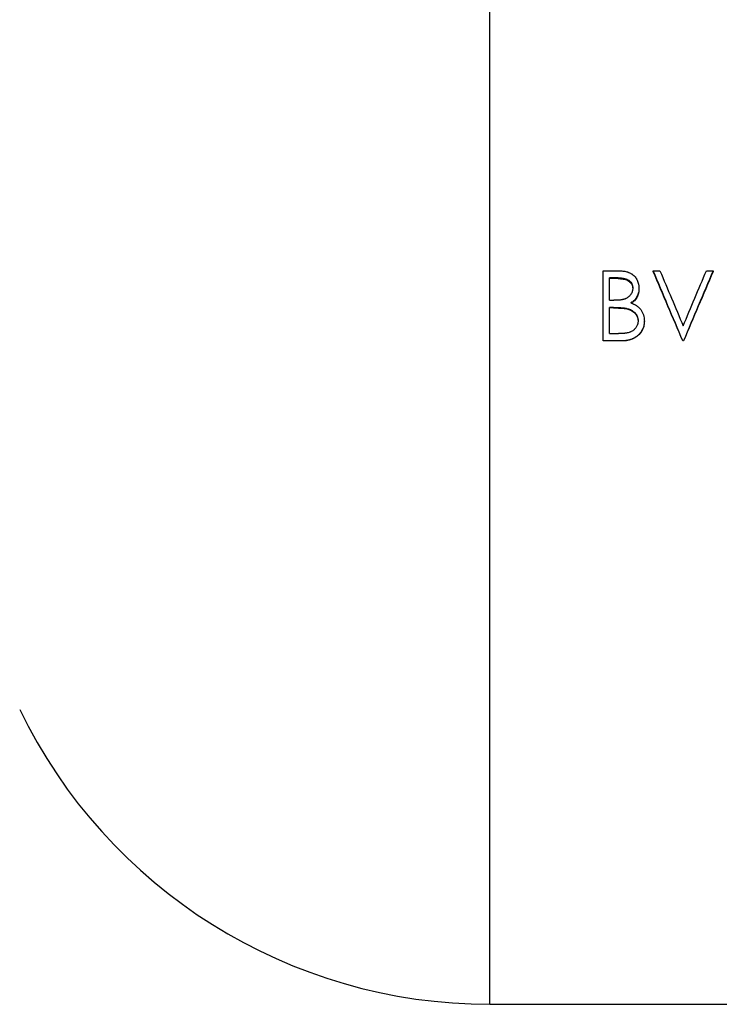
# Model space of a CAD drawing. Header units: millimetres. Extents: x -140 to 188, y -75 to 95.
# Tile 2 of 13: x -69 to -19, y -47 to 24. Entities that reach past the tile are written whole.
import ezdxf

# ---------------------------------------------------------------- set-up
doc = ezdxf.new("R2010")
doc.units = ezdxf.units.MM

msp = doc.modelspace()

# ---------------------------------------------------------------- linework, layer by layer
at = {"color": 1, "linetype": 'Continuous', "lineweight": 25}
msp.add_line((-35, -47), (-35, 47), dxfattribs=at)
at = {"color": 7, "linetype": 'Continuous', "lineweight": 25}
for p, q in [((-26.859, 5.713), (-25.883, 5.713)), ((-26.859, 0.667), (-26.859, 5.713)), ((-23.269, 5.713), (-22.788, 5.713)), ((-23.269, 5.713), (-23.269, 5.653)), ((-19.455, 5.713), (-18.974, 5.713)), ((-18.974, 5.713), (-18.974, 5.653)), ((-25.801, 5.198), (-26.41, 5.198)), ((-26.41, 3.586), (-26.41, 5.198)), ((-25.801, 5.144), (-26.41, 5.144)), ((-25.801, 5.144), (-25.801, 5.198)), ((-24.295, 4.468), (-24.295, 4.421)), ((-26.41, 3.586), (-26.109, 3.586)), ((-26.113, 3.069), (-26.41, 3.069)), ((-26.41, 1.192), (-26.41, 3.069)), ((-26.113, 3.036), (-26.41, 3.036)), ((-26.113, 3.036), (-26.113, 3.069)), ((-25.177, 2.977), (-25.177, 3.009)), ((-23.91, 2.107), (-23.91, 2.085)), ((-26.41, 1.192), (-25.771, 1.192)), ((-25.507, 0.674), (-26.859, 0.674)), ((-25.507, 0.667), (-26.859, 0.667)), ((-25.507, 0.674), (-25.507, 0.667)), ((-21.09, 0.674), (-21.154, 0.674)), ((-21.154, 0.674), (-21.154, 0.667)), ((-21.09, 0.667), (-21.154, 0.667)), ((-21.09, 0.674), (-21.09, 0.667)), ((-35, -47), (35, -47))]:
    msp.add_line(p, q, dxfattribs=at)
msp.add_arc((-35, -9.479), 37.521, 205.82162, 270, dxfattribs=at)
for points, knots in [([(-25.883, 5.713), (-25.852, 5.713), (-25.824, 5.713), (-25.788, 5.712), (-25.777, 5.712), (-25.762, 5.712), (-25.758, 5.712), (-25.751, 5.711), (-25.749, 5.711), (-25.744, 5.711), (-25.743, 5.711), (-25.719, 5.71), (-25.697, 5.709), (-25.661, 5.708), (-25.649, 5.707), (-25.624, 5.705), (-25.61, 5.704), (-25.547, 5.7), (-25.499, 5.695), (-25.428, 5.686), (-25.405, 5.683), (-25.37, 5.678), (-25.359, 5.676), (-25.342, 5.673), (-25.336, 5.672), (-25.328, 5.671), (-25.325, 5.671), (-25.319, 5.67), (-25.317, 5.669), (-25.26, 5.659), (-25.21, 5.648), (-25.14, 5.629), (-25.118, 5.623), (-25.087, 5.613), (-25.077, 5.609), (-25.062, 5.604), (-25.057, 5.602), (-25.047, 5.598), (-25.043, 5.597), (-24.993, 5.577), (-24.949, 5.557), (-24.886, 5.523), (-24.866, 5.512), (-24.825, 5.487), (-24.805, 5.473), (-24.747, 5.433), (-24.711, 5.403), (-24.641, 5.339), (-24.607, 5.302), (-24.514, 5.19), (-24.462, 5.11), (-24.379, 4.939), (-24.347, 4.849), (-24.32, 4.73), (-24.315, 4.706), (-24.309, 4.671), (-24.308, 4.659), (-24.305, 4.641), (-24.305, 4.636), (-24.304, 4.627), (-24.303, 4.624), (-24.303, 4.618), (-24.302, 4.614), (-24.299, 4.58), (-24.297, 4.532), (-24.295, 4.468)], [0, 0, 0, 0, 0.03125, 0.03125, 0.046875, 0.046875, 0.054688, 0.054688, 0.058594, 0.058594, 0.0625, 0.0625, 0.09375, 0.09375, 0.109375, 0.109375, 0.125, 0.125, 0.1875, 0.1875, 0.21875, 0.21875, 0.234375, 0.234375, 0.242188, 0.242188, 0.246094, 0.246094, 0.25, 0.25, 0.3125, 0.3125, 0.34375, 0.34375, 0.359375, 0.359375, 0.367188, 0.367188, 0.375, 0.375, 0.4375, 0.4375, 0.46875, 0.46875, 0.5, 0.5, 0.5625, 0.5625, 0.625, 0.625, 0.75, 0.75, 0.875, 0.875, 0.90625, 0.90625, 0.921875, 0.921875, 0.929688, 0.929688, 0.933594, 0.933594, 0.9375, 0.9375, 1, 1, 1, 1]), ([(-25.801, 5.198), (-25.721, 5.197), (-25.66, 5.195), (-25.616, 5.192), (-25.612, 5.192), (-25.604, 5.192), (-25.601, 5.191), (-25.59, 5.19), (-25.582, 5.19), (-25.56, 5.188), (-25.545, 5.186), (-25.5, 5.181), (-25.469, 5.177), (-25.43, 5.17), (-25.42, 5.168), (-25.403, 5.165), (-25.394, 5.164), (-25.369, 5.159), (-25.353, 5.155), (-25.305, 5.144), (-25.275, 5.136), (-25.188, 5.108), (-25.136, 5.087), (-25.088, 5.06), (-25.084, 5.058), (-25.077, 5.054), (-25.073, 5.052), (-25.063, 5.046), (-25.056, 5.042), (-25.036, 5.029), (-25.024, 5.021), (-24.986, 4.994), (-24.963, 4.974), (-24.898, 4.912), (-24.861, 4.864), (-24.826, 4.805), (-24.823, 4.799), (-24.816, 4.787), (-24.813, 4.78), (-24.804, 4.761), (-24.798, 4.747), (-24.781, 4.704), (-24.772, 4.674), (-24.762, 4.633), (-24.76, 4.626), (-24.757, 4.611), (-24.756, 4.604), (-24.752, 4.581), (-24.75, 4.566), (-24.748, 4.549), (-24.748, 4.548), (-24.748, 4.545), (-24.748, 4.544), (-24.747, 4.54), (-24.747, 4.537), (-24.746, 4.527), (-24.746, 4.52), (-24.745, 4.497), (-24.744, 4.479), (-24.744, 4.459)], [0, 0, 0, 0, 0.125, 0.125, 0.132812, 0.132812, 0.140625, 0.140625, 0.15625, 0.15625, 0.1875, 0.1875, 0.25, 0.25, 0.265625, 0.265625, 0.28125, 0.28125, 0.3125, 0.3125, 0.375, 0.375, 0.5, 0.5, 0.507812, 0.507812, 0.515625, 0.515625, 0.53125, 0.53125, 0.5625, 0.5625, 0.625, 0.625, 0.75, 0.75, 0.765625, 0.765625, 0.78125, 0.78125, 0.8125, 0.8125, 0.875, 0.875, 0.890625, 0.890625, 0.90625, 0.90625, 0.9375, 0.9375, 0.941406, 0.941406, 0.945312, 0.945312, 0.953125, 0.953125, 0.96875, 0.96875, 1, 1, 1, 1]), ([(-25.801, 5.144), (-25.74, 5.143), (-25.619, 5.141), (-25.378, 5.113), (-25.136, 5.05), (-24.937, 4.908), (-24.821, 4.765), (-24.767, 4.622), (-24.746, 4.503), (-24.744, 4.442), (-24.744, 4.412)], [0, 0, 0, 0, 0.125295, 0.25055, 0.500017, 0.626773, 0.749894, 0.874755, 0.937361, 1, 1, 1, 1]), ([(-24.744, 4.459), (-24.745, 4.408), (-24.748, 4.37), (-24.751, 4.343), (-24.752, 4.34), (-24.752, 4.335), (-24.753, 4.333), (-24.754, 4.326), (-24.754, 4.322), (-24.757, 4.308), (-24.759, 4.299), (-24.765, 4.271), (-24.77, 4.252), (-24.782, 4.212), (-24.788, 4.194), (-24.802, 4.158), (-24.81, 4.14), (-24.834, 4.088), (-24.852, 4.055), (-24.882, 4.009), (-24.894, 3.992), (-24.917, 3.961), (-24.929, 3.946), (-24.967, 3.903), (-24.993, 3.876), (-25.079, 3.8), (-25.142, 3.758), (-25.229, 3.715), (-25.247, 3.706), (-25.283, 3.691), (-25.301, 3.684), (-25.336, 3.671), (-25.354, 3.666), (-25.381, 3.658), (-25.39, 3.655), (-25.406, 3.651), (-25.414, 3.649), (-25.44, 3.643), (-25.459, 3.639), (-25.498, 3.631), (-25.52, 3.627), (-25.578, 3.617), (-25.616, 3.612), (-25.654, 3.607), (-25.655, 3.607), (-25.659, 3.607), (-25.661, 3.607), (-25.666, 3.606), (-25.67, 3.606), (-25.682, 3.605), (-25.691, 3.604), (-25.719, 3.601), (-25.741, 3.6), (-25.772, 3.597), (-25.777, 3.597), (-25.787, 3.596), (-25.793, 3.596), (-25.808, 3.595), (-25.818, 3.594), (-25.846, 3.592), (-25.864, 3.591), (-25.882, 3.59), (-25.883, 3.59), (-25.885, 3.59), (-25.887, 3.59), (-25.891, 3.59), (-25.894, 3.59), (-25.904, 3.59), (-25.91, 3.589), (-25.933, 3.589), (-25.949, 3.588), (-26.007, 3.587), (-26.053, 3.586), (-26.109, 3.586)], [0, 0, 0, 0, 0.0625, 0.0625, 0.066406, 0.066406, 0.070312, 0.070312, 0.078125, 0.078125, 0.09375, 0.09375, 0.125, 0.125, 0.15625, 0.15625, 0.1875, 0.1875, 0.25, 0.25, 0.28125, 0.28125, 0.3125, 0.3125, 0.375, 0.375, 0.5, 0.5, 0.53125, 0.53125, 0.5625, 0.5625, 0.59375, 0.59375, 0.609375, 0.609375, 0.625, 0.625, 0.65625, 0.65625, 0.6875, 0.6875, 0.75, 0.75, 0.753906, 0.753906, 0.757812, 0.757812, 0.765625, 0.765625, 0.78125, 0.78125, 0.8125, 0.8125, 0.820312, 0.820312, 0.828125, 0.828125, 0.84375, 0.84375, 0.875, 0.875, 0.878906, 0.878906, 0.882812, 0.882812, 0.890625, 0.890625, 0.90625, 0.90625, 0.9375, 0.9375, 1, 1, 1, 1]), ([(-24.295, 4.468), (-24.296, 4.433), (-24.297, 4.402), (-24.299, 4.362), (-24.3, 4.35), (-24.301, 4.333), (-24.301, 4.328), (-24.302, 4.32), (-24.302, 4.318), (-24.303, 4.313), (-24.303, 4.312), (-24.308, 4.258), (-24.317, 4.206), (-24.356, 4.043), (-24.392, 3.944), (-24.464, 3.807), (-24.491, 3.763), (-24.54, 3.695), (-24.556, 3.673), (-24.59, 3.632), (-24.607, 3.613), (-24.642, 3.576), (-24.661, 3.558), (-24.691, 3.531), (-24.701, 3.522), (-24.716, 3.509), (-24.721, 3.505), (-24.729, 3.499), (-24.732, 3.497), (-24.736, 3.494), (-24.737, 3.492), (-24.74, 3.49), (-24.742, 3.489), (-24.771, 3.467), (-24.814, 3.436), (-24.873, 3.397)], [0, 0, 0, 0, 0.0625, 0.0625, 0.09375, 0.09375, 0.109375, 0.109375, 0.117188, 0.117188, 0.125, 0.125, 0.25, 0.25, 0.5, 0.5, 0.625, 0.625, 0.6875, 0.6875, 0.75, 0.75, 0.8125, 0.8125, 0.84375, 0.84375, 0.859375, 0.859375, 0.867188, 0.867188, 0.871094, 0.871094, 0.875, 0.875, 1, 1, 1, 1]), ([(-24.295, 4.421), (-24.296, 4.368), (-24.299, 4.263), (-24.336, 4.056), (-24.409, 3.855), (-24.521, 3.677), (-24.621, 3.554), (-24.741, 3.449), (-24.829, 3.39), (-24.873, 3.361)], [0, 0, 0, 0, 0.125113, 0.250163, 0.499776, 0.624825, 0.74986, 0.874884, 1, 1, 1, 1]), ([(-26.113, 3.069), (-26.062, 3.069), (-26.018, 3.068), (-25.963, 3.068), (-25.946, 3.068), (-25.927, 3.067), (-25.923, 3.067), (-25.917, 3.067), (-25.916, 3.067), (-25.912, 3.067), (-25.909, 3.067), (-25.892, 3.067), (-25.878, 3.066), (-25.762, 3.064), (-25.688, 3.062), (-25.643, 3.059), (-25.641, 3.059), (-25.638, 3.059), (-25.636, 3.059), (-25.632, 3.059), (-25.629, 3.059), (-25.621, 3.058), (-25.615, 3.058), (-25.599, 3.057), (-25.588, 3.056), (-25.556, 3.054), (-25.536, 3.053), (-25.478, 3.049), (-25.442, 3.046), (-25.407, 3.043), (-25.404, 3.043), (-25.399, 3.042), (-25.396, 3.042), (-25.388, 3.041), (-25.383, 3.041), (-25.368, 3.039), (-25.358, 3.038), (-25.329, 3.034), (-25.31, 3.032), (-25.288, 3.029), (-25.285, 3.029), (-25.277, 3.027), (-25.273, 3.027), (-25.26, 3.025), (-25.251, 3.023), (-25.222, 3.018), (-25.201, 3.014), (-25.177, 3.009)], [0, 0, 0, 0, 0.125, 0.125, 0.1875, 0.1875, 0.203125, 0.203125, 0.210938, 0.210938, 0.21875, 0.21875, 0.25, 0.25, 0.5, 0.5, 0.503906, 0.503906, 0.507812, 0.507812, 0.515625, 0.515625, 0.53125, 0.53125, 0.5625, 0.5625, 0.625, 0.625, 0.75, 0.75, 0.757812, 0.757812, 0.765625, 0.765625, 0.78125, 0.78125, 0.8125, 0.8125, 0.875, 0.875, 0.890625, 0.890625, 0.90625, 0.90625, 0.9375, 0.9375, 1, 1, 1, 1]), ([(-26.113, 3.036), (-26.03, 3.036), (-25.874, 3.035), (-25.639, 3.029), (-25.448, 3.016), (-25.293, 3), (-25.216, 2.985), (-25.177, 2.977)], [0, 0, 0, 0, 0.263465, 0.500018, 0.750019, 0.875018, 1, 1, 1, 1]), ([(-25.177, 3.009), (-25.107, 2.99), (-25.054, 2.974), (-25.017, 2.962), (-25.013, 2.96), (-25.007, 2.958), (-25.004, 2.957), (-24.994, 2.953), (-24.988, 2.951), (-24.968, 2.944), (-24.956, 2.938), (-24.918, 2.922), (-24.893, 2.911), (-24.844, 2.885), (-24.818, 2.871), (-24.771, 2.841), (-24.748, 2.826), (-24.682, 2.777), (-24.641, 2.742), (-24.595, 2.694), (-24.584, 2.683), (-24.565, 2.662), (-24.556, 2.651), (-24.53, 2.619), (-24.513, 2.597), (-24.467, 2.528), (-24.441, 2.481), (-24.418, 2.425), (-24.416, 2.42), (-24.411, 2.408), (-24.409, 2.402), (-24.403, 2.384), (-24.399, 2.371), (-24.387, 2.33), (-24.38, 2.299), (-24.371, 2.256), (-24.369, 2.243), (-24.366, 2.223), (-24.365, 2.216), (-24.364, 2.204), (-24.363, 2.199), (-24.361, 2.172), (-24.36, 2.144), (-24.359, 2.107)], [0, 0, 0, 0, 0.125, 0.125, 0.132812, 0.132812, 0.140625, 0.140625, 0.15625, 0.15625, 0.1875, 0.1875, 0.25, 0.25, 0.3125, 0.3125, 0.375, 0.375, 0.5, 0.5, 0.53125, 0.53125, 0.5625, 0.5625, 0.625, 0.625, 0.75, 0.75, 0.765625, 0.765625, 0.78125, 0.78125, 0.8125, 0.8125, 0.875, 0.875, 0.90625, 0.90625, 0.921875, 0.921875, 0.9375, 0.9375, 1, 1, 1, 1]), ([(-25.177, 2.977), (-25.124, 2.963), (-25.018, 2.935), (-24.817, 2.85), (-24.634, 2.72), (-24.495, 2.551), (-24.426, 2.429), (-24.389, 2.318), (-24.371, 2.236), (-24.36, 2.157), (-24.359, 2.111), (-24.359, 2.085)], [0, 0, 0, 0, 0.125188, 0.250289, 0.4996, 0.626871, 0.749689, 0.817818, 0.894534, 0.94216, 1, 1, 1, 1]), ([(-24.873, 3.397), (-24.829, 3.38), (-24.79, 3.364), (-24.74, 3.344), (-24.725, 3.337), (-24.704, 3.328), (-24.698, 3.325), (-24.688, 3.321), (-24.685, 3.32), (-24.681, 3.318), (-24.679, 3.317), (-24.677, 3.316), (-24.676, 3.316), (-24.64, 3.299), (-24.607, 3.282), (-24.559, 3.257), (-24.544, 3.248), (-24.521, 3.234), (-24.514, 3.23), (-24.499, 3.221), (-24.492, 3.217), (-24.423, 3.172), (-24.365, 3.128), (-24.287, 3.055), (-24.261, 3.029), (-24.214, 2.976), (-24.19, 2.948), (-24.127, 2.864), (-24.088, 2.8), (-24.04, 2.704), (-24.025, 2.671), (-23.997, 2.604), (-23.985, 2.571), (-23.952, 2.464), (-23.935, 2.393), (-23.923, 2.307), (-23.921, 2.289), (-23.918, 2.262), (-23.917, 2.253), (-23.916, 2.239), (-23.916, 2.235), (-23.915, 2.228), (-23.915, 2.225), (-23.915, 2.221), (-23.915, 2.217), (-23.913, 2.192), (-23.912, 2.156), (-23.91, 2.107)], [0, 0, 0, 0, 0.0625, 0.0625, 0.09375, 0.09375, 0.109375, 0.109375, 0.117188, 0.117188, 0.121094, 0.121094, 0.125, 0.125, 0.1875, 0.1875, 0.21875, 0.21875, 0.234375, 0.234375, 0.25, 0.25, 0.375, 0.375, 0.4375, 0.4375, 0.5, 0.5, 0.625, 0.625, 0.6875, 0.6875, 0.75, 0.75, 0.875, 0.875, 0.90625, 0.90625, 0.921875, 0.921875, 0.929688, 0.929688, 0.933594, 0.933594, 0.9375, 0.9375, 1, 1, 1, 1]), ([(-24.359, 2.107), (-24.361, 2.054), (-24.364, 2.015), (-24.368, 1.987), (-24.368, 1.984), (-24.369, 1.979), (-24.37, 1.976), (-24.371, 1.969), (-24.371, 1.964), (-24.374, 1.95), (-24.376, 1.94), (-24.383, 1.911), (-24.388, 1.892), (-24.397, 1.862), (-24.4, 1.853), (-24.407, 1.835), (-24.41, 1.826), (-24.421, 1.798), (-24.429, 1.78), (-24.454, 1.727), (-24.474, 1.692), (-24.541, 1.589), (-24.592, 1.529), (-24.708, 1.424), (-24.773, 1.378), (-24.862, 1.331), (-24.879, 1.323), (-24.914, 1.307), (-24.932, 1.3), (-24.987, 1.279), (-25.026, 1.267), (-25.086, 1.252), (-25.104, 1.248), (-25.143, 1.24), (-25.162, 1.236), (-25.186, 1.232), (-25.189, 1.231), (-25.197, 1.23), (-25.202, 1.229), (-25.215, 1.227), (-25.224, 1.226), (-25.253, 1.222), (-25.275, 1.219), (-25.305, 1.215), (-25.309, 1.215), (-25.319, 1.214), (-25.323, 1.213), (-25.338, 1.211), (-25.348, 1.21), (-25.378, 1.207), (-25.398, 1.205), (-25.457, 1.201), (-25.496, 1.198), (-25.537, 1.197), (-25.538, 1.197), (-25.541, 1.197), (-25.542, 1.196), (-25.547, 1.196), (-25.551, 1.196), (-25.561, 1.196), (-25.569, 1.196), (-25.592, 1.195), (-25.61, 1.195), (-25.669, 1.193), (-25.717, 1.193), (-25.771, 1.192)], [0, 0, 0, 0, 0.0625, 0.0625, 0.066406, 0.066406, 0.070312, 0.070312, 0.078125, 0.078125, 0.09375, 0.09375, 0.125, 0.125, 0.140625, 0.140625, 0.15625, 0.15625, 0.1875, 0.1875, 0.25, 0.25, 0.375, 0.375, 0.5, 0.5, 0.53125, 0.53125, 0.5625, 0.5625, 0.625, 0.625, 0.65625, 0.65625, 0.6875, 0.6875, 0.695312, 0.695312, 0.703125, 0.703125, 0.71875, 0.71875, 0.75, 0.75, 0.757812, 0.757812, 0.765625, 0.765625, 0.78125, 0.78125, 0.8125, 0.8125, 0.875, 0.875, 0.878906, 0.878906, 0.882812, 0.882812, 0.890625, 0.890625, 0.90625, 0.90625, 0.9375, 0.9375, 1, 1, 1, 1]), ([(-23.91, 2.107), (-23.911, 2.074), (-23.912, 2.045), (-23.914, 2.007), (-23.915, 1.995), (-23.916, 1.98), (-23.916, 1.975), (-23.917, 1.968), (-23.917, 1.965), (-23.917, 1.961), (-23.917, 1.96), (-23.922, 1.907), (-23.929, 1.857), (-23.96, 1.706), (-23.991, 1.612), (-24.054, 1.475), (-24.077, 1.431), (-24.116, 1.366), (-24.13, 1.345), (-24.158, 1.304), (-24.173, 1.284), (-24.221, 1.222), (-24.254, 1.183), (-24.305, 1.128), (-24.323, 1.11), (-24.349, 1.085), (-24.358, 1.076), (-24.376, 1.06), (-24.385, 1.052), (-24.472, 0.977), (-24.554, 0.919), (-24.684, 0.849), (-24.73, 0.827), (-24.799, 0.797), (-24.822, 0.788), (-24.857, 0.776), (-24.869, 0.772), (-24.892, 0.764), (-24.905, 0.76), (-24.96, 0.743), (-25.006, 0.73), (-25.079, 0.715), (-25.104, 0.71), (-25.143, 0.703), (-25.156, 0.701), (-25.182, 0.697), (-25.196, 0.695), (-25.234, 0.689), (-25.259, 0.686), (-25.296, 0.682), (-25.309, 0.681), (-25.327, 0.68), (-25.333, 0.68), (-25.342, 0.679), (-25.345, 0.679), (-25.351, 0.678), (-25.355, 0.678), (-25.39, 0.676), (-25.44, 0.675), (-25.507, 0.674)], [0, 0, 0, 0, 0.03125, 0.03125, 0.046875, 0.046875, 0.054688, 0.054688, 0.058594, 0.058594, 0.0625, 0.0625, 0.125, 0.125, 0.25, 0.25, 0.3125, 0.3125, 0.34375, 0.34375, 0.375, 0.375, 0.4375, 0.4375, 0.46875, 0.46875, 0.484375, 0.484375, 0.5, 0.5, 0.625, 0.625, 0.6875, 0.6875, 0.71875, 0.71875, 0.734375, 0.734375, 0.75, 0.75, 0.8125, 0.8125, 0.84375, 0.84375, 0.859375, 0.859375, 0.875, 0.875, 0.90625, 0.90625, 0.921875, 0.921875, 0.929688, 0.929688, 0.933594, 0.933594, 0.9375, 0.9375, 1, 1, 1, 1]), ([(-23.91, 2.085), (-23.912, 2.035), (-23.915, 1.936), (-23.944, 1.738), (-24.022, 1.499), (-24.181, 1.244), (-24.397, 1.015), (-24.648, 0.847), (-24.927, 0.736), (-25.159, 0.689), (-25.357, 0.669), (-25.457, 0.667), (-25.507, 0.667)], [0, 0, 0, 0, 0.06258, 0.125135, 0.250044, 0.374953, 0.499927, 0.6428, 0.749795, 0.874843, 0.937414, 1, 1, 1, 1])]:
    msp.add_open_spline(points, degree=3, knots=knots, dxfattribs=at)
for points in [[(-21.154, 0.674), (-21.859, 2.358), (-22.564, 4.041), (-23.269, 5.713)], [(-22.788, 5.713), (-22.233, 4.395), (-21.677, 3.071), (-21.122, 1.744)], [(-21.122, 1.744), (-20.566, 3.071), (-20.011, 4.395), (-19.455, 5.713)], [(-18.974, 5.713), (-19.679, 4.041), (-20.385, 2.358), (-21.09, 0.674)], [(-21.154, 0.667), (-21.859, 2.333), (-22.564, 3.998), (-23.269, 5.653)], [(-18.974, 5.653), (-19.679, 3.998), (-20.385, 2.333), (-21.09, 0.667)]]:
    msp.add_open_spline(points, degree=3, dxfattribs=at)

doc.saveas('drawing.dxf')
